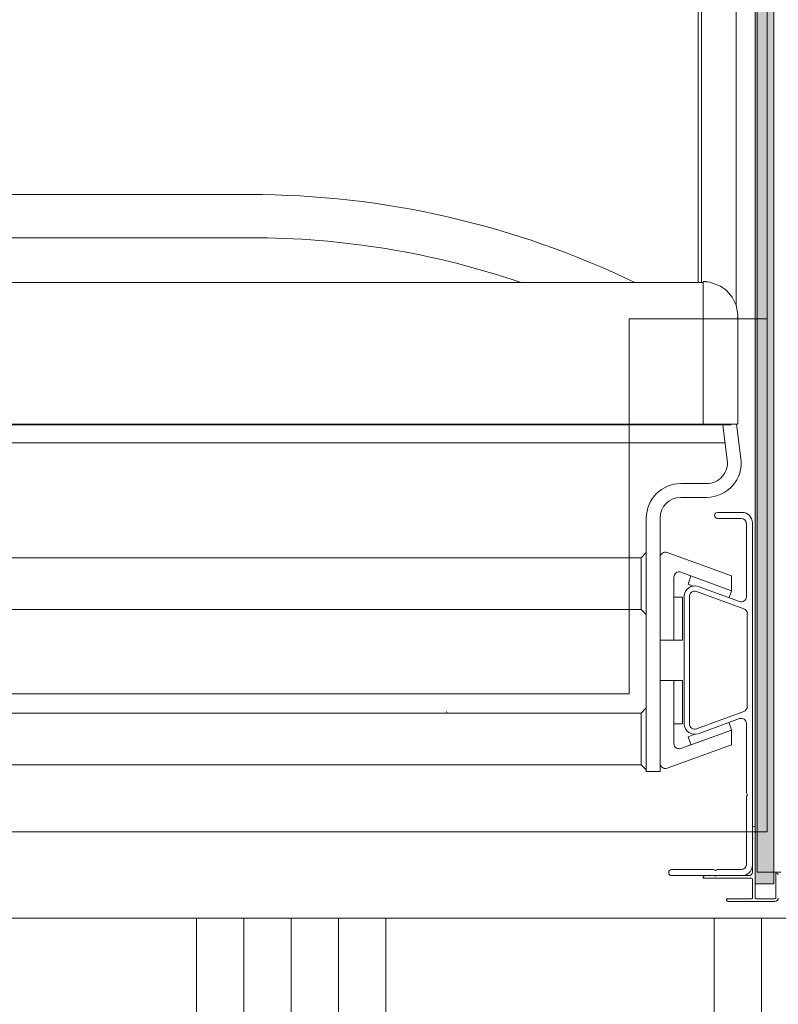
# Model space of a CAD drawing. Header units: millimetres. Extents: x -409 to 257590, y -7786 to 67330.
# Tile 51 of 210: x 41788 to 42227, y 22405 to 22976. Entities that reach past the tile are written whole.
import ezdxf

# ---------------------------------------------------------------- set-up
doc = ezdxf.new("R2010")
doc.units = ezdxf.units.MM
doc.header["$MEASUREMENT"] = 0
doc.linetypes.add('HIDDEN', pattern=[381, 254, -127])
for name, color, linetype in [('New_22 NC Binnenwanden', 7, 'Continuous'), ('New_22 NC Binnenwanden Doorsnede-arcering', 7, 'Continuous'), ('New_23 Vloeren', 7, 'Continuous'), ('New_66 Transportvoorzieningen', 7, 'Continuous'), ('New_66 Transportvoorzieningen 2D arcering', 7, 'Continuous'), ('New_Z Ruimtefuncties Zone omranding', 7, 'Continuous')]:
    doc.layers.add(name, color=color, linetype=linetype)

# ---------------------------------------------------------------- blocks, each defined once
blk = doc.blocks.new('Slab_1_2', base_point=(0, 42578.32))
at = {"layer": 'New_23 Vloeren', "color": 1, "linetype": 'Continuous', "lineweight": 0, "flags": 128}
blk.add_lwpolyline([(39850, 23940), (39850, 22455), (40550, 22455), (42240, 22455), (42240, 23935), (40450, 23935), (40450, 23940)], close=True, dxfattribs=at)
blk = doc.blocks.new('Lift 22')
at = {"layer": 'New_66 Transportvoorzieningen', "color": 1, "linetype": 'Continuous', "lineweight": 0}
for p, q in [((160, 1699), (160, 190)), ((160, 190), (160, 1699)), ((240, 1619), (240, 270)), ((457.33, 270), (240, 270)), ((457.33, 190), (457.33, 270)), ((160, 190), (1620, 190)), ((160, 190), (457.33, 190))]:
    blk.add_line(p, q, dxfattribs=at)
blk = doc.blocks.new('#2D lift easy 1462x1520')
at = {"layer": 'New_66 Transportvoorzieningen 2D arcering', "linetype": 'Continuous', "lineweight": 0, "true_color": 0x99a3a6}
blk.add_hatch(color=253, dxfattribs=at).paths.add_polyline_path([(1360.8, 12875.85), (19.8, 12875.85), (19.8, 12864.85), (1360.8, 12864.85)])
at = {"layer": 'New_66 Transportvoorzieningen', "color": 253, "linetype": 'HIDDEN', "lineweight": 0, "true_color": 0x99a3a6}
blk.add_line((0, 14399.85), (0, 12849.85), dxfattribs=at)
at = {"layer": 'New_66 Transportvoorzieningen', "color": 7, "linetype": 'Continuous', "lineweight": 0}
for p, q in [((285.85, 12889.85), (285.85, 14350.85)), ((275.5, 12893.22), (275.5, 14347.48)), ((286.35, 12905.85), (286.35, 14334.85)), ((368.38, 14334.85), (368.38, 12905.85)), ((88.85, 14298.85), (88.85, 12941.85)), ((118.85, 12941.85), (118.85, 14262.85)), ((178.85, 14262.85), (178.85, 12941.85)), ((208.85, 13024.35), (208.85, 14216.35)), ((394.35, 13168.35), (394.35, 13348.35)), ((419.35, 13168.35), (419.35, 13348.35)), ((178.85, 13272.6), (178.84, 13272.6)), ((178.84, 13268.1), (178.85, 13268.1)), ((178.85, 13072.6), (178.84, 13072.6)), ((178.84, 13068.1), (178.85, 13068.1)), ((208.85, 13024.35), (208.85, 12984.35)), ((208.85, 12941.85), (208.85, 12984.35)), ((84.85, 12938.85), (84.85, 12930.85)), ((231.85, 12938.85), (84.85, 12938.85)), ((88.85, 12941.85), (85.85, 12938.85)), ((95.85, 12941.85), (88.85, 12941.85)), ((95.85, 12941.85), (111.85, 12941.85)), ((95.85, 12938.85), (111.85, 12938.85)), ((118.85, 12941.85), (111.85, 12941.85)), ((118.85, 12941.85), (121.85, 12938.85)), ((178.85, 12941.85), (175.85, 12938.85)), ((185.85, 12941.85), (178.85, 12941.85)), ((185.85, 12941.85), (201.85, 12941.85)), ((185.85, 12938.85), (201.85, 12938.85)), ((208.85, 12941.85), (201.85, 12941.85)), ((208.85, 12941.85), (211.85, 12938.85)), ((84.85, 12930.85), (231.85, 12930.85)), ((100.43, 12889.47), (86.83, 12926.83)), ((137.65, 12930.85), (137.65, 12922.85)), ((161.05, 12930.85), (161.05, 12922.85)), ((198.27, 12889.47), (211.87, 12926.83)), ((24.6, 12924.1), (24.6, 12883.35)), ((28.1, 12900.29), (28.1, 12924.1)), ((137.65, 12922.85), (101.07, 12922.85)), ((112.65, 12922.85), (112.65, 12920.85)), ((112.65, 12922.85), (137.65, 12922.85)), ((137.65, 12922.85), (137.65, 12920.85)), ((161.05, 12922.85), (197.62, 12922.85)), ((161.05, 12922.85), (161.05, 12920.85)), ((161.05, 12922.85), (186.05, 12922.85)), ((186.05, 12922.85), (186.05, 12920.85)), ((98.26, 12918.83), (108.94, 12889.47)), ((186.5, 12916.85), (112.5, 12916.85)), ((112.65, 12917.85), (112.65, 12920.85)), ((137.65, 12917.85), (112.65, 12917.85)), ((137.65, 12920.85), (137.65, 12917.85)), ((161.05, 12917.85), (161.05, 12920.85)), ((186.05, 12917.85), (161.05, 12917.85)), ((186.05, 12920.85), (186.05, 12917.85)), ((200.44, 12918.83), (189.76, 12889.47)), ((243.85, 12918.85), (243.85, 12903.85)), ((251.85, 12903.85), (251.85, 12918.85)), ((100.39, 12912.96), (102.27, 12913.64)), ((108.94, 12889.47), (100.39, 12912.96)), ((102.27, 12913.64), (105.09, 12914.67)), ((105.09, 12914.67), (106.5, 12910.79)), ((119.69, 12882.33), (109.68, 12909.83)), ((112.5, 12913.85), (186.5, 12913.85)), ((189.32, 12909.83), (179.31, 12882.33)), ((198.31, 12912.96), (189.76, 12889.47)), ((192.46, 12911.52), (193.61, 12914.67)), ((193.61, 12914.67), (196.43, 12913.64)), ((198.31, 12912.96), (196.43, 12913.64)), ((23.6, 12905.85), (23.1, 12905.85)), ((23.1, 12905.85), (23.1, 12877.85)), ((24.6, 12899.37), (24.6, 12904.85)), ((106.86, 12908.8), (115.57, 12884.88)), ((183.43, 12884.88), (192.14, 12908.8)), ((286.35, 12905.85), (298.36, 12905.85)), ((286.35, 12899.28), (286.35, 12905.85)), ((298.36, 12905.85), (313.84, 12905.85)), ((313.84, 12905.85), (327.44, 12905.85)), ((327.44, 12905.85), (335.67, 12905.85)), ((335.67, 12905.85), (340.67, 12905.85)), ((340.67, 12905.85), (350.23, 12905.85)), ((350.23, 12905.85), (361.55, 12905.85)), ((361.55, 12905.85), (366.54, 12905.85)), ((366.54, 12905.85), (368.6, 12905.85)), ((368.38, 12908.85), (1417.85, 12908.85)), ((1395.85, 12906.85), (368.38, 12906.85)), ((368.86, 12904.33), (368.77, 12903.43)), ((368.87, 12904.41), (368.9, 12905.54)), ((24.3, 12898.85), (24.6, 12899.37)), ((24.6, 12898.33), (24.3, 12898.85)), ((24.6, 12879.35), (24.6, 12898.33)), ((27.5, 12898.85), (27.9, 12899.54)), ((27.9, 12898.16), (27.5, 12898.85)), ((286.35, 12893.35), (286.35, 12899.28)), ((368.55, 12902.03), (366.27, 12895.9)), ((368.77, 12903.43), (368.55, 12902.03)), ((28.1, 12883.85), (28.1, 12897.41)), ((231.6, 12897.6), (231.6, 12883.85)), ((235.1, 12883.35), (235.1, 12897.6)), ((285.85, 12894.53), (265.35, 12891.95)), ((286.35, 12889.64), (286.35, 12893.35)), ((363.91, 12892.62), (362.49, 12891.16)), ((366.27, 12895.9), (363.91, 12892.62)), ((9.6, 12891.35), (9.6, 12864.35)), ((11.1, 12892.35), (10.6, 12892.35)), ((11.1, 12877.85), (11.1, 12892.35)), ((108.94, 12889.47), (100.43, 12889.47)), ((108.94, 12889.47), (110.82, 12890.15)), ((113.32, 12891.06), (110.82, 12890.15)), ((187.88, 12890.15), (185.65, 12890.96)), ((189.76, 12889.47), (187.88, 12890.15)), ((189.76, 12889.47), (198.27, 12889.47)), ((285.85, 12889.85), (286.15, 12889.85)), ((286.35, 12889.85), (286.15, 12889.85)), ((286.35, 12887.32), (286.35, 12889.64)), ((286.35, 12886.7), (286.35, 12887.32)), ((355.18, 12886.86), (349.84, 12885.87)), ((359.93, 12889.16), (355.18, 12886.86)), ((362.49, 12891.16), (359.93, 12889.16)), ((266.35, 12884.01), (286.35, 12886.53)), ((286.35, 12886.3), (286.35, 12886.7)), ((286.35, 12886.17), (286.35, 12886.3)), ((286.35, 12886.15), (286.35, 12886.17)), ((287.64, 12885.85), (286.65, 12885.85)), ((288.79, 12885.85), (287.64, 12885.85)), ((289.52, 12885.85), (288.79, 12885.85)), ((289.88, 12885.85), (289.52, 12885.85)), ((290.46, 12885.85), (289.88, 12885.85)), ((291.39, 12885.85), (290.46, 12885.85)), ((292.43, 12885.85), (291.39, 12885.85)), ((292.43, 12885.85), (298.28, 12885.85)), ((307.1, 12885.85), (298.29, 12885.85)), ((317.02, 12885.85), (307.1, 12885.85)), ((323.13, 12885.85), (317.02, 12885.85)), ((326.15, 12885.85), (323.13, 12885.85)), ((330.92, 12885.85), (326.15, 12885.85)), ((338.37, 12885.85), (330.92, 12885.85)), ((345.61, 12885.85), (338.37, 12885.85)), ((346.44, 12885.88), (345.61, 12885.85)), ((345.61, 12885.85), (348.92, 12885.85)), ((347.67, 12885.92), (346.44, 12885.88)), ((349.06, 12885.9), (347.67, 12885.92)), ((348.92, 12885.85), (348.98, 12885.85)), ((348.98, 12885.85), (349.84, 12885.87)), ((349.23, 12885.89), (349.06, 12885.9)), ((349.39, 12885.88), (349.23, 12885.89)), ((349.84, 12885.87), (349.39, 12885.88)), ((1420.85, 12886.78), (354.95, 12886.78)), ((22.6, 12877.35), (11.6, 12877.35)), ((11.6, 12875.85), (53.1, 12875.85)), ((1360.8, 12875.85), (19.8, 12875.85)), ((19.8, 12875.85), (19.8, 12864.85)), ((1352.5, 12875.85), (26.25, 12875.85)), ((26.5, 12875.85), (1352.5, 12875.85)), ((45.58, 12877.35), (26.6, 12877.35)), ((30.6, 12877.35), (229.1, 12877.35)), ((70.06, 12880.85), (31.1, 12880.85)), ((46.1, 12877.05), (45.58, 12877.35)), ((46.62, 12877.35), (46.1, 12877.05)), ((52.1, 12877.35), (46.62, 12877.35)), ((53.1, 12875.85), (53.1, 12876.35)), ((71.5, 12880.25), (70.81, 12880.65)), ((72.19, 12880.65), (71.5, 12880.25)), ((112.75, 12880.85), (72.94, 12880.85)), ((176.49, 12880.35), (122.51, 12880.35)), ((228.6, 12880.85), (186.25, 12880.85)), ((11.1, 12864.35), (11.1, 12875.35)), ((1352.5, 12874.6), (26.5, 12874.6)), ((26.5, 12874.6), (26.5, 12860.85)), ((19.8, 12864.85), (1360.8, 12864.85)), ((26.1, 12863.85), (11.6, 12863.85)), ((26.1, 12863.35), (26.1, 12863.85))]:
    blk.add_line(p, q, dxfattribs=at)
for centre, radius, start, end in [((-93.15, 13168.35), 512.5, 334.2301, 0), ((-93.15, 13168.35), 487.5, 341.2142, 0), ((116.35, 13060.25), 6.5, 292.6199, 300.7913), ((231.85, 12918.85), 20, 0, 90), ((89.65, 12927.85), 3, 90, 200), ((209.05, 12927.85), 3, 340, 90), ((231.85, 12918.85), 12, 0, 90), ((26.35, 12924.1), 1.75, 0, 180), ((101.07, 12919.85), 3, 90, 200), ((197.62, 12919.85), 3, 340, 90), ((112.5, 12910.85), 6, 90, 200), ((186.5, 12910.85), 6, 340, 90), ((112.5, 12910.85), 3, 90, 200), ((186.5, 12910.85), 3, 340, 90), ((23.6, 12904.85), 1, 0, 90), ((368.6, 12905.55), 0.3, 358.5, 90), ((367.37, 12904.45), 1.5, 355.6523, 358.5), ((26.6, 12900.29), 1.5, 330, 0), ((233.35, 12897.6), 1.75, 0, 180), ((263.85, 12903.85), 20, 180, 277.1699), ((263.85, 12903.85), 12, 180, 277.1699), ((26.6, 12897.41), 1.5, 0, 30), ((10.6, 12891.35), 1, 90, 180), ((30.6, 12883.35), 6, 180, 270), ((31.1, 12883.85), 3, 180, 270), ((112.75, 12883.85), 3, 270, 20), ((122.51, 12883.35), 3, 200, 270), ((176.49, 12883.35), 3, 270, 340), ((186.25, 12883.85), 3, 160, 270), ((228.6, 12883.85), 3, 270, 0), ((229.1, 12883.35), 6, 270, 0), ((286.65, 12886.15), 0.3, 180, 270), ((11.6, 12877.85), 0.5, 180, 270), ((11.6, 12875.35), 0.5, 90, 180), ((22.6, 12877.85), 0.5, 270, 0), ((26.6, 12879.35), 2, 180, 270), ((52.1, 12876.35), 1, 0, 90), ((70.06, 12879.35), 1.5, 60, 90), ((72.94, 12879.35), 1.5, 90, 120), ((11.6, 12864.35), 2, 180, 270), ((11.6, 12864.35), 0.5, 180, 270), ((25.1, 12863.35), 1, 270, 0)]:
    blk.add_arc(centre, radius, start, end, dxfattribs=at)
blk = doc.blocks.new('*X2090')
at = {"layer": 'New_22 NC Binnenwanden Doorsnede-arcering', "color": 254, "linetype": 'Continuous', "lineweight": 0, "true_color": 0xe9ebeb}
for p, q in [((41890.27, 22355), (41890.27, 22455)), ((41917.7, 22355), (41917.7, 22455)), ((41945.13, 22355), (41945.13, 22455)), ((41972.57, 22355), (41972.57, 22455)), ((42000, 22355), (42000, 22455)), ((42190.27, 22355), (42190.27, 22455)), ((42217.7, 22355), (42217.7, 22455))]:
    blk.add_line(p, q, dxfattribs=at)
blk = doc.blocks.new('Wall_477_2', base_point=(42460, 22455))
at = {"layer": 'New_22 NC Binnenwanden', "color": 8, "linetype": 'Continuous', "lineweight": 0, "true_color": 0x778488, "flags": 128}
blk.add_lwpolyline([(42460, 22455), (39850, 22455)], dxfattribs=at)
at = {"layer": 'New_22 NC Binnenwanden', "color": 8, "lineweight": 0, "true_color": 0x778488}
blk.add_blockref('*X2090', (0, 0), dxfattribs=at)

msp = doc.modelspace()

# ---------------------------------------------------------------- linework, layer by layer
at = {"layer": 'New_Z Ruimtefuncties Zone omranding', "color": 32, "linetype": 'Continuous', "lineweight": 0, "true_color": 0xba661c, "flags": 128}
msp.add_lwpolyline([(40690, 22455), (42460, 22455), (42460, 23935), (40690, 23935)], close=True, dxfattribs=at)

# ---------------------------------------------------------------- block references
at = {"layer": 'New_22 NC Binnenwanden', "color": 8, "lineweight": 0, "true_color": 0x778488}
msp.add_blockref('Wall_477_2', (42460, 22455), dxfattribs=at)
at = {"layer": 'New_23 Vloeren', "color": 1, "linetype": 'Continuous', "lineweight": 0}
msp.add_blockref('Slab_1_2', (0, 42578.32), dxfattribs=at)
at = {"layer": 'New_66 Transportvoorzieningen', "color": 1, "linetype": 'Continuous', "lineweight": 0, "zscale": 1000, "rotation": 90}
for name, p in [('Lift 22', (42411, 22345)), ('#2D lift easy 1462x1520', (55089.85, 22455))]:
    msp.add_blockref(name, p, dxfattribs=at)

doc.saveas('drawing.dxf')
